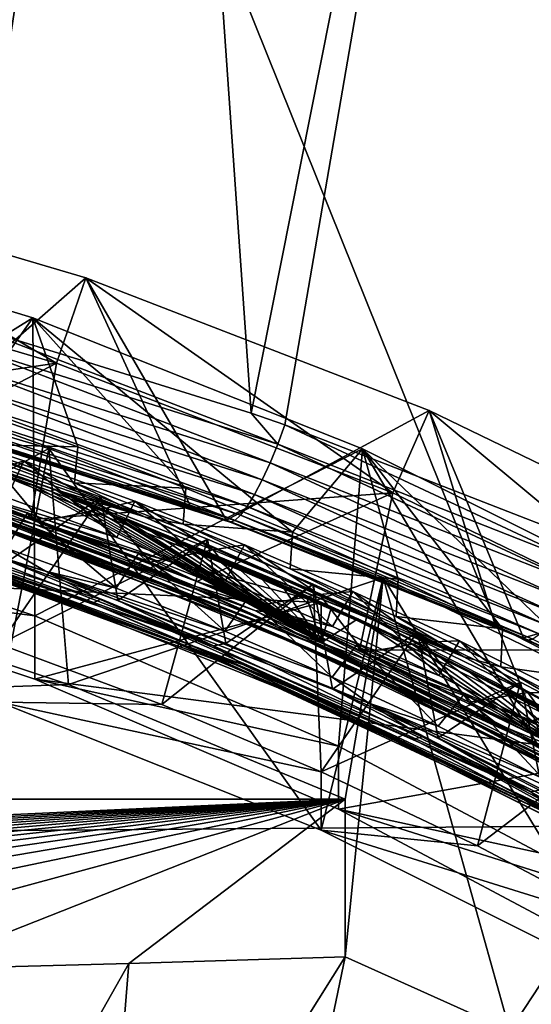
# Model space of a CAD drawing. Header units: metres. Extents: x -22 to 72, y -237 to 23.
# Tile 115 of 256: x 3.79 to 5.2, y -209.15 to -206.44. Entities that reach past the tile are written whole.
import ezdxf

# ---------------------------------------------------------------- set-up
doc = ezdxf.new("R2010")
doc.units = ezdxf.units.M
doc.layers.add('solid_509588_MEDIA_SW0001', color=7, linetype='CONTINUOUS')

msp = doc.modelspace()

# ---------------------------------------------------------------- linework, layer by layer
at = {"layer": 'solid_509588_MEDIA_SW0001'}
for points in [[(5.329314, -208.660217, 291.300934), (5.386008, -202.106949, 291.295807), (2.698091, -202.120193, 291.404541)], [(5.329314, -208.660217, 291.300934), (2.698091, -202.120193, 291.404541), (2.671906, -208.680222, 291.406006)], [(3.55385, -207.255508, 265.724792), (3.149096, -203.799026, 265.509644), (4.171074, -203.799545, 265.655548)], [(3.650437, -207.281937, 265.739868), (3.55385, -207.255508, 265.724792), (4.171074, -203.799545, 265.655548)], [(4.431461, -207.524475, 265.878174), (3.650437, -207.281937, 265.739868), (4.171074, -203.799545, 265.655548)], [(4.431461, -207.524475, 265.878174), (4.171074, -203.799545, 265.655548), (5.171579, -203.800064, 265.841888)], [(4.523809, -207.556702, 265.896423), (4.431461, -207.524475, 265.878174), (5.171579, -203.800064, 265.841888)], [(5.297684, -207.857361, 266.065155), (4.523809, -207.556702, 265.896423), (5.171579, -203.800064, 265.841888)], [(5.297684, -207.857361, 266.065155), (5.171579, -203.800064, 265.841888), (6.146574, -203.800522, 266.064026)], [(3.896178, -207.386871, 269.997955), (2.945451, -207.106598, 269.958557), (3.00716, -206.866684, 269.924835)], [(3.896178, -207.386871, 269.997955), (3.00716, -206.866684, 269.924835), (3.97701, -207.152603, 269.965027)], [(3.521342, -207.551147, 266.076355), (3.97701, -207.152603, 269.965027), (3.00716, -206.866684, 269.924835)], [(2.973155, -207.795624, 274.599609), (2.897636, -206.97934, 274.484894), (3.830708, -207.262314, 274.524658)], [(3.654307, -207.51268, 272.306885), (3.830708, -207.262314, 274.524658), (2.897636, -206.97934, 274.484894)], [(2.892816, -207.534805, 270.523651), (2.945451, -207.106598, 269.958557), (3.896178, -207.386871, 269.997955)], [(3.521342, -207.551147, 266.076355), (4.266211, -207.784576, 266.210632), (3.97701, -207.152603, 269.965027)], [(4.820611, -207.744049, 270.048157), (3.896178, -207.386871, 269.997955), (3.97701, -207.152603, 269.965027)], [(4.820611, -207.744049, 270.048157), (3.97701, -207.152603, 269.965027), (4.92114, -207.517395, 270.016296)], [(4.363371, -207.818756, 266.230164), (4.92114, -207.517395, 270.016296), (3.97701, -207.152603, 269.965027)], [(4.266211, -207.784576, 266.210632), (4.363371, -207.818756, 266.230164), (3.97701, -207.152603, 269.965027)], [(3.836325, -208.082077, 274.639893), (2.973155, -207.795624, 274.599609), (3.830708, -207.262314, 274.524658)], [(3.635144, -207.335861, 265.745819), (3.650437, -207.281937, 265.739868), (4.504622, -207.610168, 265.901276)], [(4.504622, -207.610168, 265.901276), (3.650437, -207.281937, 265.739868), (4.431461, -207.524475, 265.878174)], [(3.95436, -207.617477, 272.317017), (3.830708, -207.262314, 274.524658), (3.654307, -207.51268, 272.306885)], [(3.836325, -208.082077, 274.639893), (3.830708, -207.262314, 274.524658), (4.737251, -207.623032, 274.575378)], [(4.54523, -207.851563, 272.340637), (4.737251, -207.623032, 274.575378), (3.830708, -207.262314, 274.524658)], [(4.251401, -207.730469, 272.328278), (3.830708, -207.262314, 274.524658), (3.95436, -207.617477, 272.317017)], [(4.54523, -207.851563, 272.340637), (3.830708, -207.262314, 274.524658), (4.251401, -207.730469, 272.328278)], [(3.618164, -207.387222, 265.761932), (3.635144, -207.335861, 265.745819), (4.483455, -207.66095, 265.916473)], [(3.635144, -207.335861, 265.745819), (4.504622, -207.610168, 265.901276), (4.483455, -207.66095, 265.916473)], [(3.875131, -207.621735, 268.768677), (3.15651, -208.013351, 264.389465), (2.929892, -207.343048, 268.729523)], [(3.739367, -208.319412, 268.86673), (3.875131, -207.621735, 268.768677), (2.929892, -207.343048, 268.729523)], [(2.892816, -207.534805, 270.523651), (3.896178, -207.386871, 269.997955), (3.361807, -207.666077, 270.542114)], [(3.361807, -207.666077, 270.542114), (3.896178, -207.386871, 269.997955), (3.825076, -207.817017, 270.563324)], [(3.600839, -207.434326, 265.78775), (3.618164, -207.387222, 265.761932), (4.461839, -207.707413, 265.94162)], [(3.618164, -207.387222, 265.761932), (4.483455, -207.66095, 265.916473), (4.461839, -207.707413, 265.94162)], [(3.825076, -207.817017, 270.563324), (3.896178, -207.386871, 269.997955), (4.820611, -207.744049, 270.048157)], [(3.583781, -207.475479, 265.822388), (3.600839, -207.434326, 265.78775), (4.440558, -207.747864, 265.9758)], [(3.600839, -207.434326, 265.78775), (4.461839, -207.707413, 265.94162), (4.440558, -207.747864, 265.9758)], [(3.830662, -207.721527, 272.449921), (2.988428, -207.44722, 272.404449), (3.783425, -207.704361, 272.447205)], [(3.879277, -207.739426, 272.452728), (2.988428, -207.44722, 272.404449), (3.830662, -207.721527, 272.449921)], [(3.892654, -207.734055, 272.43103), (2.988428, -207.44722, 272.404449), (3.879277, -207.739426, 272.452728)], [(3.892654, -207.734055, 272.43103), (3.23499, -207.500717, 272.387543), (2.988428, -207.44722, 272.404449)], [(3.567595, -207.509262, 265.864624), (3.583781, -207.475479, 265.822388), (4.420382, -207.780853, 266.017792)], [(3.583781, -207.475479, 265.822388), (4.440558, -207.747864, 265.9758), (4.420382, -207.780853, 266.017792)], [(3.23499, -207.500717, 272.387543), (4.137679, -207.809189, 272.416992), (3.340115, -207.512039, 272.371704)], [(3.892654, -207.734055, 272.43103), (4.137679, -207.809189, 272.416992), (3.23499, -207.500717, 272.387543)], [(4.137679, -207.809189, 272.416992), (3.644313, -207.60968, 272.380798), (3.340115, -207.512039, 272.371704)], [(3.552854, -207.53447, 265.912903), (3.567595, -207.509262, 265.864624), (4.40204, -207.805161, 266.066071)], [(3.567595, -207.509262, 265.864624), (4.420382, -207.780853, 266.017792), (4.40204, -207.805161, 266.066071)], [(3.95436, -207.617477, 272.317017), (3.654307, -207.51268, 272.306885), (3.644313, -207.60968, 272.380798)], [(4.363371, -207.818756, 266.230164), (5.103573, -208.109009, 266.394562), (4.92114, -207.517395, 270.016296)], [(4.504622, -207.610168, 265.901276), (4.431461, -207.524475, 265.878174), (4.523809, -207.556702, 265.896423)], [(5.710917, -208.175079, 270.108734), (4.820611, -207.744049, 270.048157), (4.92114, -207.517395, 270.016296)], [(5.710917, -208.175079, 270.108734), (4.92114, -207.517395, 270.016296), (5.830291, -207.957535, 270.078156)], [(5.180281, -208.142227, 266.413086), (5.830291, -207.957535, 270.078156), (4.92114, -207.517395, 270.016296)], [(5.103573, -208.109009, 266.394562), (5.180281, -208.142227, 266.413086), (4.92114, -207.517395, 270.016296)], [(3.806177, -207.655197, 271.666931), (3.498111, -207.552368, 271.657166), (3.734239, -207.679565, 271.31424)], [(3.75968, -207.756531, 271.620728), (3.498111, -207.552368, 271.657166), (3.806177, -207.655197, 271.666931)], [(3.529721, -207.555893, 266.020782), (4.266211, -207.784576, 266.210632), (3.521342, -207.551147, 266.076355)], [(3.529721, -207.555893, 266.020782), (3.540078, -207.550201, 265.965576), (4.373428, -207.824615, 266.174316)], [(3.540078, -207.550201, 265.965576), (3.552854, -207.53447, 265.912903), (4.386198, -207.819931, 266.118896)], [(3.540078, -207.550201, 265.965576), (4.386198, -207.819931, 266.118896), (4.373428, -207.824615, 266.174316)], [(3.552854, -207.53447, 265.912903), (4.40204, -207.805161, 266.066071), (4.386198, -207.819931, 266.118896)], [(3.529721, -207.555893, 266.020782), (4.363371, -207.818756, 266.230164), (4.266211, -207.784576, 266.210632)], [(3.529721, -207.555893, 266.020782), (4.373428, -207.824615, 266.174316), (4.363371, -207.818756, 266.230164)], [(4.504622, -207.610168, 265.901276), (4.523809, -207.556702, 265.896423), (5.347335, -207.941437, 266.085999)], [(5.347335, -207.941437, 266.085999), (4.523809, -207.556702, 265.896423), (5.297684, -207.857361, 266.065155)], [(3.875131, -207.621735, 268.768677), (3.928928, -208.270584, 264.285522), (3.15651, -208.013351, 264.389465)], [(3.95436, -207.617477, 272.317017), (3.644313, -207.60968, 272.380798), (3.945756, -207.715759, 272.391022)], [(4.137679, -207.809189, 272.416992), (3.945756, -207.715759, 272.391022), (3.644313, -207.60968, 272.380798)], [(3.739367, -208.319412, 268.86673), (4.623594, -208.671249, 268.916168), (3.875131, -207.621735, 268.768677)], [(4.671865, -208.439972, 274.690186), (3.836325, -208.082077, 274.639893), (4.737251, -207.623032, 274.575378)], [(4.794254, -207.976868, 268.818573), (3.928928, -208.270584, 264.285522), (3.875131, -207.621735, 268.768677)], [(4.623594, -208.671249, 268.916168), (4.794254, -207.976868, 268.818573), (3.875131, -207.621735, 268.768677)], [(4.251401, -207.730469, 272.328278), (3.95436, -207.617477, 272.317017), (3.945756, -207.715759, 272.391022)], [(4.483455, -207.66095, 265.916473), (4.504622, -207.610168, 265.901276), (5.322049, -207.991501, 266.100098)], [(4.504622, -207.610168, 265.901276), (5.347335, -207.941437, 266.085999), (5.322049, -207.991501, 266.100098)], [(4.835661, -207.980682, 272.354156), (4.737251, -207.623032, 274.575378), (4.54523, -207.851563, 272.340637)], [(5.473752, -208.866776, 274.750153), (4.671865, -208.439972, 274.690186), (4.737251, -207.623032, 274.575378)], [(5.473752, -208.866776, 274.750153), (4.737251, -207.623032, 274.575378), (5.608309, -208.057938, 274.636475)], [(5.405383, -208.262665, 272.38443), (5.608309, -208.057938, 274.636475), (4.737251, -207.623032, 274.575378)], [(5.122561, -208.117813, 272.368744), (4.737251, -207.623032, 274.575378), (4.835661, -207.980682, 272.354156)], [(5.405383, -208.262665, 272.38443), (4.737251, -207.623032, 274.575378), (5.122561, -208.117813, 272.368744)], [(4.118718, -207.967697, 271.556122), (3.319951, -207.697571, 271.503418), (3.216867, -207.659973, 271.526855)], [(4.118718, -207.967697, 271.556122), (3.216867, -207.659973, 271.526855), (3.727605, -207.811203, 271.5672)], [(3.7646, -207.930618, 270.394287), (4.018134, -207.755371, 270.207825), (3.72156, -207.647781, 270.194946)], [(3.739433, -208.159378, 270.005524), (3.72156, -207.647781, 270.194946), (4.018134, -207.755371, 270.207825)], [(3.806177, -207.655197, 271.666931), (3.734239, -207.679565, 271.31424), (4.032227, -207.786072, 271.324615)], [(4.061749, -207.86647, 271.63147), (3.75968, -207.756531, 271.620728), (3.806177, -207.655197, 271.666931)], [(4.111725, -207.766815, 271.677887), (3.806177, -207.655197, 271.666931), (4.032227, -207.786072, 271.324615)], [(4.061749, -207.86647, 271.63147), (3.806177, -207.655197, 271.666931), (4.111725, -207.766815, 271.677887)], [(4.461839, -207.707413, 265.94162), (4.483455, -207.66095, 265.916473), (5.296232, -208.037155, 266.12442)], [(4.483455, -207.66095, 265.916473), (5.322049, -207.991501, 266.100098), (5.296232, -208.037155, 266.12442)], [(3.866007, -207.959015, 270.616638), (2.955955, -207.673553, 270.590363), (3.757845, -207.895752, 270.625427)], [(3.108109, -207.737778, 270.576172), (2.955955, -207.673553, 270.590363), (3.866007, -207.959015, 270.616638)], [(3.283455, -207.682892, 271.442932), (4.182677, -207.995544, 271.472931), (3.705375, -207.807678, 271.429413)], [(3.562934, -207.776321, 271.478668), (4.182677, -207.995544, 271.472931), (3.283455, -207.682892, 271.442932)], [(3.332145, -207.669785, 271.394958), (4.23275, -207.986526, 271.425537), (3.551944, -207.718918, 271.38269)], [(3.705375, -207.807678, 271.429413), (4.23275, -207.986526, 271.425537), (3.332145, -207.669785, 271.394958)], [(3.361807, -207.666077, 270.542114), (3.825076, -207.817017, 270.563324), (3.50819, -207.69545, 270.662231)], [(3.551944, -207.718918, 271.38269), (3.853975, -207.822327, 271.392578), (3.734239, -207.679565, 271.31424)], [(3.853975, -207.822327, 271.392578), (4.032227, -207.786072, 271.324615), (3.734239, -207.679565, 271.31424)], [(2.973061, -207.969574, 273.361786), (4.623609, -208.044983, 273.372375), (3.73938, -207.693146, 273.322937)], [(4.118718, -207.967697, 271.556122), (3.776703, -207.847733, 271.517487), (3.319951, -207.697571, 271.503418)], [(3.825076, -207.817017, 270.563324), (3.816587, -207.798721, 270.672058), (3.50819, -207.69545, 270.662231)], [(3.757845, -207.895752, 270.625427), (3.50819, -207.69545, 270.662231), (3.816587, -207.798721, 270.672058)], [(3.739433, -207.804489, 272.530731), (3.73938, -207.693146, 273.322937), (4.623609, -208.044983, 273.372375)], [(3.783425, -207.704361, 272.447205), (3.739433, -207.804489, 272.530731), (4.62363, -208.156326, 272.58017)], [(3.830662, -207.721527, 272.449921), (3.783425, -207.704361, 272.447205), (4.62363, -208.156326, 272.58017)], [(4.251401, -207.730469, 272.328278), (3.945756, -207.715759, 272.391022), (4.244021, -207.830139, 272.402405)], [(4.137679, -207.809189, 272.416992), (4.244021, -207.830139, 272.402405), (3.945756, -207.715759, 272.391022)], [(4.440558, -207.747864, 265.9758), (4.461839, -207.707413, 265.94162), (5.270844, -208.076736, 266.158081)], [(4.461839, -207.707413, 265.94162), (5.296232, -208.037155, 266.12442), (5.270844, -208.076736, 266.158081)], [(3.994477, -208.047348, 270.58136), (3.089412, -207.750488, 270.553528), (3.108109, -207.737778, 270.576172)], [(4.01672, -208.037292, 270.604309), (3.108109, -207.737778, 270.576172), (3.866007, -207.959015, 270.616638)], [(3.994477, -208.047348, 270.58136), (3.108109, -207.737778, 270.576172), (4.01672, -208.037292, 270.604309)], [(4.441181, -208.067078, 271.616638), (3.542184, -207.730484, 271.583435), (3.620607, -207.733917, 271.603668)], [(3.727605, -207.811203, 271.5672), (3.542184, -207.730484, 271.583435), (4.441181, -208.067078, 271.616638)], [(4.23275, -207.986526, 271.425537), (3.853975, -207.822327, 271.392578), (3.551944, -207.718918, 271.38269)], [(3.620607, -207.733917, 271.603668), (3.75968, -207.756531, 271.620728), (4.061749, -207.86647, 271.63147)], [(3.620607, -207.733917, 271.603668), (4.061749, -207.86647, 271.63147), (4.360423, -207.984756, 271.643372)], [(4.516311, -208.075989, 271.637665), (3.620607, -207.733917, 271.603668), (4.360423, -207.984756, 271.643372)], [(4.441181, -208.067078, 271.616638), (3.620607, -207.733917, 271.603668), (4.516311, -208.075989, 271.637665)], [(3.825076, -207.817017, 270.563324), (4.820611, -207.744049, 270.048157), (4.281628, -207.987335, 270.58725)], [(3.879277, -207.739426, 272.452728), (3.830662, -207.721527, 272.449921), (4.62363, -208.156326, 272.58017)], [(3.892654, -207.734055, 272.43103), (3.879277, -207.739426, 272.452728), (3.929264, -207.758072, 272.455658)], [(3.929264, -207.758072, 272.455658), (3.879277, -207.739426, 272.452728), (4.62363, -208.156326, 272.58017)], [(3.892654, -207.734055, 272.43103), (3.929264, -207.758072, 272.455658), (3.980621, -207.777481, 272.458679)], [(3.892654, -207.734055, 272.43103), (3.980621, -207.777481, 272.458679), (4.033493, -207.79776, 272.461823)], [(3.892654, -207.734055, 272.43103), (4.033493, -207.79776, 272.461823), (4.058784, -207.807556, 272.463348)], [(3.892654, -207.734055, 272.43103), (4.058784, -207.807556, 272.463348), (4.773835, -208.09668, 272.467926)], [(3.892654, -207.734055, 272.43103), (4.773835, -208.09668, 272.467926), (4.137679, -207.809189, 272.416992)], [(4.54523, -207.851563, 272.340637), (4.251401, -207.730469, 272.328278), (4.244021, -207.830139, 272.402405)], [(4.281628, -207.987335, 270.58725), (4.820611, -207.744049, 270.048157), (4.729764, -208.176376, 270.613831)], [(4.729764, -208.176376, 270.613831), (4.820611, -207.744049, 270.048157), (5.710917, -208.175079, 270.108734)], [(3.493322, -207.885284, 270.539429), (3.089412, -207.750488, 270.553528), (3.994477, -208.047348, 270.58136)], [(3.739433, -208.159378, 270.005524), (4.018134, -207.755371, 270.207825), (4.311734, -207.870911, 270.221802)], [(3.7646, -207.930618, 270.394287), (4.064712, -208.039978, 270.404999), (4.018134, -207.755371, 270.207825)], [(3.980621, -207.777481, 272.458679), (3.929264, -207.758072, 272.455658), (4.62363, -208.156326, 272.58017)], [(4.064712, -208.039978, 270.404999), (4.311734, -207.870911, 270.221802), (4.018134, -207.755371, 270.207825)], [(4.111725, -207.766815, 271.677887), (4.032227, -207.786072, 271.324615), (4.327184, -207.900665, 271.336121)], [(4.360423, -207.984756, 271.643372), (4.061749, -207.86647, 271.63147), (4.111725, -207.766815, 271.677887)], [(4.413424, -207.886703, 271.690002), (4.111725, -207.766815, 271.677887), (4.327184, -207.900665, 271.336121)], [(4.360423, -207.984756, 271.643372), (4.111725, -207.766815, 271.677887), (4.413424, -207.886703, 271.690002)], [(4.420382, -207.780853, 266.017792), (4.440558, -207.747864, 265.9758), (5.246829, -208.108749, 266.199829)], [(4.440558, -207.747864, 265.9758), (5.270844, -208.076736, 266.158081), (5.246829, -208.108749, 266.199829)], [(2.973061, -207.969574, 273.361786), (2.973155, -207.795624, 274.599609), (3.836325, -208.082077, 274.639893)], [(3.562934, -207.776321, 271.478668), (3.777178, -207.848587, 271.512543), (4.227187, -208.017868, 271.529266)], [(3.562934, -207.776321, 271.478668), (4.227187, -208.017868, 271.529266), (4.452226, -208.111557, 271.51178)], [(3.562934, -207.776321, 271.478668), (4.452226, -208.111557, 271.51178), (4.182677, -207.995544, 271.472931)], [(3.853975, -207.822327, 271.392578), (4.1532, -207.934174, 271.403595), (4.032227, -207.786072, 271.324615)], [(4.033493, -207.79776, 272.461823), (3.980621, -207.777481, 272.458679), (4.62363, -208.156326, 272.58017)], [(4.1532, -207.934174, 271.403595), (4.327184, -207.900665, 271.336121), (4.032227, -207.786072, 271.324615)], [(4.058784, -207.807556, 272.463348), (4.033493, -207.79776, 272.461823), (4.62363, -208.156326, 272.58017)], [(4.40204, -207.805161, 266.066071), (4.420382, -207.780853, 266.017792), (5.225077, -208.132019, 266.248077)], [(4.420382, -207.780853, 266.017792), (5.246829, -208.108749, 266.199829), (5.225077, -208.132019, 266.248077)], [(3.705375, -207.807678, 271.429413), (4.591692, -208.154465, 271.464142), (4.23275, -207.986526, 271.425537)], [(4.182677, -207.995544, 271.472931), (4.591692, -208.154465, 271.464142), (3.705375, -207.807678, 271.429413)], [(4.617937, -208.162415, 271.602448), (3.727605, -207.811203, 271.5672), (4.441181, -208.067078, 271.616638)], [(4.118718, -207.967697, 271.556122), (3.727605, -207.811203, 271.5672), (4.617937, -208.162415, 271.602448)], [(3.739433, -207.804489, 272.530731), (4.623609, -208.044983, 273.372375), (4.62363, -208.156326, 272.58017)], [(4.059942, -208.005661, 270.636169), (3.757845, -207.895752, 270.625427), (3.816587, -207.798721, 270.672058)], [(3.825076, -207.817017, 270.563324), (4.121931, -207.910583, 270.683075), (3.816587, -207.798721, 270.672058)], [(4.059942, -208.005661, 270.636169), (3.816587, -207.798721, 270.672058), (4.121931, -207.910583, 270.683075)], [(3.825076, -207.817017, 270.563324), (4.281628, -207.987335, 270.58725), (4.121931, -207.910583, 270.683075)], [(4.23275, -207.986526, 271.425537), (4.1532, -207.934174, 271.403595), (3.853975, -207.822327, 271.392578)], [(4.087848, -207.818893, 272.465088), (4.058784, -207.807556, 272.463348), (4.62363, -208.156326, 272.58017)], [(4.143709, -207.840927, 272.468475), (4.058784, -207.807556, 272.463348), (4.087848, -207.818893, 272.465088)], [(4.201236, -207.863968, 272.472015), (4.058784, -207.807556, 272.463348), (4.143709, -207.840927, 272.468475)], [(4.260368, -207.888016, 272.475677), (4.058784, -207.807556, 272.463348), (4.201236, -207.863968, 272.472015)], [(4.321157, -207.913116, 272.479492), (4.058784, -207.807556, 272.463348), (4.260368, -207.888016, 272.475677)], [(4.383775, -207.939377, 272.48349), (4.058784, -207.807556, 272.463348), (4.321157, -207.913116, 272.479492)], [(4.448131, -207.966812, 272.48764), (4.058784, -207.807556, 272.463348), (4.383775, -207.939377, 272.48349)], [(4.51431, -207.995499, 272.491943), (4.058784, -207.807556, 272.463348), (4.448131, -207.966812, 272.48764)], [(4.582495, -208.025558, 272.496429), (4.058784, -207.807556, 272.463348), (4.51431, -207.995499, 272.491943)], [(4.652564, -208.056976, 272.501129), (4.058784, -207.807556, 272.463348), (4.582495, -208.025558, 272.496429)], [(4.724642, -208.089874, 272.506042), (4.058784, -207.807556, 272.463348), (4.652564, -208.056976, 272.501129)], [(4.798916, -208.124374, 272.511139), (4.058784, -207.807556, 272.463348), (4.724642, -208.089874, 272.506042)], [(4.875233, -208.160492, 272.516479), (4.058784, -207.807556, 272.463348), (4.798916, -208.124374, 272.511139)], [(4.937922, -208.186127, 272.50235), (4.058784, -207.807556, 272.463348), (4.875233, -208.160492, 272.516479)], [(4.937922, -208.186127, 272.50235), (4.773835, -208.09668, 272.467926), (4.058784, -207.807556, 272.463348)], [(4.143709, -207.840927, 272.468475), (4.087848, -207.818893, 272.465088), (4.62363, -208.156326, 272.58017)], [(4.137679, -207.809189, 272.416992), (5.016722, -208.19426, 272.456909), (4.244021, -207.830139, 272.402405)], [(4.773835, -208.09668, 272.467926), (5.016722, -208.19426, 272.456909), (4.137679, -207.809189, 272.416992)], [(4.373428, -207.824615, 266.174316), (5.103573, -208.109009, 266.394562), (4.363371, -207.818756, 266.230164)], [(4.373428, -207.824615, 266.174316), (4.386198, -207.819931, 266.118896), (5.191483, -208.1492, 266.356842)], [(4.373428, -207.824615, 266.174316), (5.180281, -208.142227, 266.413086), (5.103573, -208.109009, 266.394562)], [(4.373428, -207.824615, 266.174316), (5.191483, -208.1492, 266.356842), (5.180281, -208.142227, 266.413086)], [(4.386198, -207.819931, 266.118896), (4.40204, -207.805161, 266.066071), (5.206397, -208.145676, 266.301086)], [(4.386198, -207.819931, 266.118896), (5.206397, -208.145676, 266.301086), (5.191483, -208.1492, 266.356842)], [(4.40204, -207.805161, 266.066071), (5.225077, -208.132019, 266.248077), (5.206397, -208.145676, 266.301086)], [(3.429124, -207.839752, 270.402496), (4.327541, -208.164734, 270.434204), (3.461822, -207.829727, 270.384766)], [(3.517261, -207.884659, 270.428253), (4.327541, -208.164734, 270.434204), (3.429124, -207.839752, 270.402496)], [(4.327541, -208.164734, 270.434204), (3.7646, -207.930618, 270.394287), (3.461822, -207.829727, 270.384766)], [(3.776703, -207.847733, 271.517487), (4.669185, -208.205048, 271.553497), (3.777178, -207.848587, 271.512543)], [(4.118718, -207.967697, 271.556122), (4.669185, -208.205048, 271.553497), (3.776703, -207.847733, 271.517487)], [(4.669185, -208.205048, 271.553497), (4.227187, -208.017868, 271.529266), (3.777178, -207.848587, 271.512543)], [(4.201236, -207.863968, 272.472015), (4.143709, -207.840927, 272.468475), (4.62363, -208.156326, 272.58017)], [(4.54523, -207.851563, 272.340637), (4.244021, -207.830139, 272.402405), (4.538933, -207.952774, 272.414948)], [(5.016722, -208.19426, 272.456909), (4.538933, -207.952774, 272.414948), (4.244021, -207.830139, 272.402405)], [(4.835661, -207.980682, 272.354156), (4.54523, -207.851563, 272.340637), (4.538933, -207.952774, 272.414948)], [(3.409506, -207.861572, 270.451263), (4.305917, -208.184937, 270.482697), (3.517261, -207.884659, 270.428253)], [(3.476717, -207.888107, 270.480804), (4.305917, -208.184937, 270.482697), (3.409506, -207.861572, 270.451263)], [(4.18542, -208.32605, 270.028961), (3.739433, -208.159378, 270.005524), (4.311734, -207.870911, 270.221802)], [(4.064712, -208.039978, 270.404999), (4.361691, -208.157654, 270.416809), (4.311734, -207.870911, 270.221802)], [(4.18542, -208.32605, 270.028961), (4.311734, -207.870911, 270.221802), (4.602093, -207.994308, 270.236877)], [(4.260368, -207.888016, 272.475677), (4.201236, -207.863968, 272.472015), (4.62363, -208.156326, 272.58017)], [(4.361691, -208.157654, 270.416809), (4.602093, -207.994308, 270.236877), (4.311734, -207.870911, 270.221802)], [(3.476717, -207.888107, 270.480804), (4.368098, -208.216034, 270.512939), (4.305917, -208.184937, 270.482697)], [(4.221611, -208.155518, 270.533813), (4.368098, -208.216034, 270.512939), (3.476717, -207.888107, 270.480804)], [(3.771615, -207.986496, 270.517151), (4.221611, -208.155518, 270.533813), (3.476717, -207.888107, 270.480804)], [(4.388958, -208.216553, 270.57193), (3.493322, -207.885284, 270.539429), (3.994477, -208.047348, 270.58136)], [(3.773707, -207.986542, 270.522156), (3.493322, -207.885284, 270.539429), (4.388958, -208.216553, 270.57193)], [(3.517261, -207.884659, 270.428253), (4.408314, -208.21553, 270.460785), (4.327541, -208.164734, 270.434204)], [(4.305917, -208.184937, 270.482697), (4.408314, -208.21553, 270.460785), (3.517261, -207.884659, 270.428253)], [(3.866007, -207.959015, 270.616638), (3.757845, -207.895752, 270.625427), (4.059942, -208.005661, 270.636169)], [(4.1532, -207.934174, 271.403595), (4.44924, -208.054321, 271.415771), (4.327184, -207.900665, 271.336121)], [(4.321157, -207.913116, 272.479492), (4.260368, -207.888016, 272.475677), (4.62363, -208.156326, 272.58017)], [(4.413424, -207.886703, 271.690002), (4.327184, -207.900665, 271.336121), (4.619117, -208.023376, 271.348755)], [(4.44924, -208.054321, 271.415771), (4.619117, -208.023376, 271.348755), (4.327184, -207.900665, 271.336121)], [(4.655546, -208.111298, 271.656433), (4.360423, -207.984756, 271.643372), (4.413424, -207.886703, 271.690002)], [(4.71135, -208.014893, 271.703278), (4.413424, -207.886703, 271.690002), (4.619117, -208.023376, 271.348755)], [(4.655546, -208.111298, 271.656433), (4.413424, -207.886703, 271.690002), (4.71135, -208.014893, 271.703278)], [(4.327541, -208.164734, 270.434204), (4.064712, -208.039978, 270.404999), (3.7646, -207.930618, 270.394287)], [(4.358604, -208.123871, 270.648071), (4.059942, -208.005661, 270.636169), (4.121931, -207.910583, 270.683075)], [(4.281628, -207.987335, 270.58725), (4.423975, -208.030945, 270.695251), (4.121931, -207.910583, 270.683075)], [(4.358604, -208.123871, 270.648071), (4.121931, -207.910583, 270.683075), (4.423975, -208.030945, 270.695251)], [(4.383775, -207.939377, 272.48349), (4.321157, -207.913116, 272.479492), (4.62363, -208.156326, 272.58017)], [(3.866007, -207.959015, 270.616638), (4.059942, -208.005661, 270.636169), (4.358604, -208.123871, 270.648071)], [(3.866007, -207.959015, 270.616638), (4.358604, -208.123871, 270.648071), (4.653731, -208.250351, 270.661102)], [(4.755115, -208.32196, 270.653473), (3.866007, -207.959015, 270.616638), (4.653731, -208.250351, 270.661102)], [(4.01672, -208.037292, 270.604309), (3.866007, -207.959015, 270.616638), (4.755115, -208.32196, 270.653473)], [(4.23275, -207.986526, 271.425537), (4.44924, -208.054321, 271.415771), (4.1532, -207.934174, 271.403595)], [(4.448131, -207.966812, 272.48764), (4.383775, -207.939377, 272.48349), (4.62363, -208.156326, 272.58017)], [(4.835661, -207.980682, 272.354156), (4.538933, -207.952774, 272.414948), (4.830355, -208.083588, 272.428589)], [(5.016722, -208.19426, 272.456909), (4.830355, -208.083588, 272.428589), (4.538933, -207.952774, 272.414948)], [(5.180281, -208.142227, 266.413086), (5.925192, -208.497604, 266.608337), (5.830291, -207.957535, 270.078156)], [(2.973061, -207.969574, 273.361786), (3.836325, -208.082077, 274.639893), (3.836412, -208.256073, 273.402039)], [(2.973061, -207.969574, 273.361786), (3.836412, -208.256073, 273.402039), (4.623609, -208.044983, 273.372375)], [(3.771615, -207.986496, 270.517151), (3.773707, -207.986542, 270.522156), (4.221611, -208.155518, 270.533813)], [(4.6663, -208.343628, 270.558136), (3.773707, -207.986542, 270.522156), (4.388958, -208.216553, 270.57193)], [(4.221611, -208.155518, 270.533813), (3.773707, -207.986542, 270.522156), (4.6663, -208.343628, 270.558136)], [(4.794254, -207.976868, 268.818573), (4.689734, -208.586166, 264.15802), (3.928928, -208.270584, 264.285522)], [(4.996924, -208.352127, 271.595917), (4.669185, -208.205048, 271.553497), (4.118718, -207.967697, 271.556122)], [(4.996924, -208.352127, 271.595917), (4.118718, -207.967697, 271.556122), (4.617937, -208.162415, 271.602448)], [(4.23275, -207.986526, 271.425537), (5.108712, -208.379608, 271.466553), (4.44924, -208.054321, 271.415771)], [(4.591692, -208.154465, 271.464142), (5.108712, -208.379608, 271.466553), (4.23275, -207.986526, 271.425537)], [(4.281628, -207.987335, 270.58725), (4.729764, -208.176376, 270.613831), (4.423975, -208.030945, 270.695251)], [(4.516311, -208.075989, 271.637665), (4.360423, -207.984756, 271.643372), (4.655546, -208.111298, 271.656433)], [(4.51431, -207.995499, 272.491943), (4.448131, -207.966812, 272.48764), (4.62363, -208.156326, 272.58017)], [(4.623594, -208.671249, 268.916168), (5.474358, -209.096039, 268.975861), (4.794254, -207.976868, 268.818573)], [(4.689734, -209.019806, 261.07251), (4.689734, -208.586166, 264.15802), (4.794254, -207.976868, 268.818573)], [(4.689734, -209.019806, 261.07251), (4.794254, -207.976868, 268.818573), (5.142981, -209.222763, 261.101044)], [(5.474358, -209.096039, 268.975861), (5.680336, -208.405838, 268.878876), (4.794254, -207.976868, 268.818573)], [(5.142981, -209.222763, 261.101044), (4.794254, -207.976868, 268.818573), (5.680336, -208.405838, 268.878876)], [(5.122561, -208.117813, 272.368744), (4.835661, -207.980682, 272.354156), (4.830355, -208.083588, 272.428589)], [(-4.689734, -208.586166, 264.15802), (3.15651, -208.013351, 264.389465), (3.928928, -208.270584, 264.285522)], [(4.182677, -207.995544, 271.472931), (5.057703, -208.384491, 271.513367), (4.591692, -208.154465, 271.464142)], [(4.452226, -208.111557, 271.51178), (5.057703, -208.384491, 271.513367), (4.182677, -207.995544, 271.472931)], [(4.62363, -208.511215, 270.054993), (4.18542, -208.32605, 270.028961), (4.602093, -207.994308, 270.236877)], [(4.361691, -208.157654, 270.416809), (4.65538, -208.283615, 270.42981), (4.602093, -207.994308, 270.236877)], [(4.582495, -208.025558, 272.496429), (4.51431, -207.995499, 272.491943), (4.62363, -208.156326, 272.58017)], [(4.65538, -208.283615, 270.42981), (4.889057, -208.125504, 270.253021), (4.602093, -207.994308, 270.236877)], [(4.62363, -208.511215, 270.054993), (4.602093, -207.994308, 270.236877), (4.889057, -208.125504, 270.253021)], [(4.71135, -208.014893, 271.703278), (4.619117, -208.023376, 271.348755), (4.90771, -208.154083, 271.362488)], [(4.947089, -208.246094, 271.670624), (4.655546, -208.111298, 271.656433), (4.71135, -208.014893, 271.703278)], [(5.004808, -208.151001, 271.717682), (4.71135, -208.014893, 271.703278), (4.90771, -208.154083, 271.362488)], [(4.947089, -208.246094, 271.670624), (4.71135, -208.014893, 271.703278), (5.004808, -208.151001, 271.717682)], [(4.877208, -208.421249, 270.61969), (3.994477, -208.047348, 270.58136), (4.01672, -208.037292, 270.604309)], [(4.902655, -208.414352, 270.643066), (4.01672, -208.037292, 270.604309), (4.755115, -208.32196, 270.653473)], [(4.877208, -208.421249, 270.61969), (4.01672, -208.037292, 270.604309), (4.902655, -208.414352, 270.643066)], [(4.327541, -208.164734, 270.434204), (4.361691, -208.157654, 270.416809), (4.064712, -208.039978, 270.404999)], [(4.669185, -208.205048, 271.553497), (4.669766, -208.206009, 271.548553), (4.227187, -208.017868, 271.529266)], [(4.452226, -208.111557, 271.51178), (4.227187, -208.017868, 271.529266), (4.669766, -208.206009, 271.548553)], [(4.653731, -208.250351, 270.661102), (4.358604, -208.123871, 270.648071), (4.423975, -208.030945, 270.695251)], [(4.729764, -208.176376, 270.613831), (4.722479, -208.159729, 270.708588), (4.423975, -208.030945, 270.695251)], [(4.653731, -208.250351, 270.661102), (4.423975, -208.030945, 270.695251), (4.722479, -208.159729, 270.708588)], [(4.44924, -208.054321, 271.415771), (4.741897, -208.182724, 271.429108), (4.619117, -208.023376, 271.348755)], [(4.652564, -208.056976, 272.501129), (4.582495, -208.025558, 272.496429), (4.62363, -208.156326, 272.58017)], [(4.741897, -208.182724, 271.429108), (4.90771, -208.154083, 271.362488), (4.619117, -208.023376, 271.348755)], [(3.836412, -208.256073, 273.402039), (5.474375, -208.469772, 273.432068), (4.623609, -208.044983, 273.372375)], [(4.388958, -208.216553, 270.57193), (3.994477, -208.047348, 270.58136), (4.877208, -208.421249, 270.61969)], [(5.312975, -208.480103, 271.660339), (4.441181, -208.067078, 271.616638), (4.516311, -208.075989, 271.637665)], [(4.617937, -208.162415, 271.602448), (4.441181, -208.067078, 271.616638), (5.312975, -208.480103, 271.660339)], [(5.108712, -208.379608, 271.466553), (4.741897, -208.182724, 271.429108), (4.44924, -208.054321, 271.415771)], [(4.62363, -208.156326, 272.58017), (4.623609, -208.044983, 273.372375), (5.474375, -208.469772, 273.432068)], [(4.724642, -208.089874, 272.506042), (4.652564, -208.056976, 272.501129), (4.62363, -208.156326, 272.58017)], [(3.836412, -208.256073, 273.402039), (3.836325, -208.082077, 274.639893), (4.671865, -208.439972, 274.690186)], [(4.516311, -208.075989, 271.637665), (4.655546, -208.111298, 271.656433), (4.947089, -208.246094, 271.670624)], [(4.516311, -208.075989, 271.637665), (4.947089, -208.246094, 271.670624), (5.234551, -208.388901, 271.685913)], [(5.384209, -208.493881, 271.682098), (4.516311, -208.075989, 271.637665), (5.234551, -208.388901, 271.685913)], [(5.312975, -208.480103, 271.660339), (4.516311, -208.075989, 271.637665), (5.384209, -208.493881, 271.682098)], [(4.724642, -208.089874, 272.506042), (4.62363, -208.156326, 272.58017), (5.474372, -208.581085, 272.639862)], [(4.798916, -208.124374, 272.511139), (4.724642, -208.089874, 272.506042), (5.474372, -208.581085, 272.639862)], [(5.122561, -208.117813, 272.368744), (4.830355, -208.083588, 272.428589), (5.117802, -208.222366, 272.44339)], [(5.016722, -208.19426, 272.456909), (5.117802, -208.222366, 272.44339), (4.830355, -208.083588, 272.428589)], [(4.452226, -208.111557, 271.51178), (4.669766, -208.206009, 271.548553), (5.314597, -208.521774, 271.555206)], [(4.452226, -208.111557, 271.51178), (5.314597, -208.521774, 271.555206), (5.057703, -208.384491, 271.513367)], [(4.773835, -208.09668, 272.467926), (5.624697, -208.533035, 272.515015), (5.016722, -208.19426, 272.456909)], [(4.937922, -208.186127, 272.50235), (5.624697, -208.533035, 272.515015), (4.773835, -208.09668, 272.467926)], [(5.405383, -208.262665, 272.38443), (5.122561, -208.117813, 272.368744), (5.117802, -208.222366, 272.44339)], [(4.62363, -208.511215, 270.054993), (4.889057, -208.125504, 270.253021), (5.172271, -208.264328, 270.270264)], [(4.65538, -208.283615, 270.42981), (4.945378, -208.417679, 270.443909), (4.889057, -208.125504, 270.253021)], [(4.875233, -208.160492, 272.516479), (4.798916, -208.124374, 272.511139), (5.474372, -208.581085, 272.639862)], [(4.945378, -208.417679, 270.443909), (5.172271, -208.264328, 270.270264), (4.889057, -208.125504, 270.253021)], [(5.191483, -208.1492, 266.356842), (5.925192, -208.497604, 266.608337), (5.180281, -208.142227, 266.413086)], [(5.191483, -208.1492, 266.356842), (5.206397, -208.145676, 266.301086), (5.980057, -208.528061, 266.563538)], [(5.191483, -208.1492, 266.356842), (5.968151, -208.520004, 266.620361), (5.925192, -208.497604, 266.608337)], [(5.191483, -208.1492, 266.356842), (5.980057, -208.528061, 266.563538), (5.968151, -208.520004, 266.620361)], [(4.18542, -208.32605, 270.028961), (3.739367, -208.319412, 268.86673), (3.739433, -208.159378, 270.005524)], [(4.221611, -208.155518, 270.533813), (4.6663, -208.343628, 270.558136), (4.664162, -208.343353, 270.55307)], [(4.221611, -208.155518, 270.533813), (4.664162, -208.343353, 270.55307), (4.368098, -208.216034, 270.512939)], [(4.327541, -208.164734, 270.434204), (5.20031, -208.565796, 270.476318), (4.361691, -208.157654, 270.416809)], [(4.408314, -208.21553, 270.460785), (5.20031, -208.565796, 270.476318), (4.327541, -208.164734, 270.434204)], [(5.20031, -208.565796, 270.476318), (4.65538, -208.283615, 270.42981), (4.361691, -208.157654, 270.416809)], [(4.591692, -208.154465, 271.464142), (5.449699, -208.575714, 271.509125), (5.108712, -208.379608, 271.466553)], [(5.057703, -208.384491, 271.513367), (5.449699, -208.575714, 271.509125), (4.591692, -208.154465, 271.464142)], [(5.479259, -208.588867, 271.648041), (4.617937, -208.162415, 271.602448), (5.312975, -208.480103, 271.660339)], [(4.996924, -208.352127, 271.595917), (4.617937, -208.162415, 271.602448), (5.479259, -208.588867, 271.648041)], [(4.62363, -208.156326, 272.58017), (5.474375, -208.469772, 273.432068), (5.474372, -208.581085, 272.639862)], [(4.945261, -208.385086, 270.675293), (4.653731, -208.250351, 270.661102), (4.722479, -208.159729, 270.708588)], [(4.729764, -208.176376, 270.613831), (5.017203, -208.296844, 270.723083), (4.722479, -208.159729, 270.708588)], [(4.945261, -208.385086, 270.675293), (4.722479, -208.159729, 270.708588), (5.017203, -208.296844, 270.723083)], [(4.729764, -208.176376, 270.613831), (5.710917, -208.175079, 270.108734), (5.169169, -208.383896, 270.642975)], [(4.729764, -208.176376, 270.613831), (5.169169, -208.383896, 270.642975), (5.017203, -208.296844, 270.723083)], [(4.741897, -208.182724, 271.429108), (5.03073, -208.319153, 271.443542), (4.90771, -208.154083, 271.362488)], [(4.953764, -208.198349, 272.522064), (4.875233, -208.160492, 272.516479), (5.474372, -208.581085, 272.639862)], [(4.937922, -208.186127, 272.50235), (4.875233, -208.160492, 272.516479), (4.953764, -208.198349, 272.522064)], [(5.004808, -208.151001, 271.717682), (4.90771, -208.154083, 271.362488), (5.19258, -208.292633, 271.377289)], [(5.03073, -208.319153, 271.443542), (5.19258, -208.292633, 271.377289), (4.90771, -208.154083, 271.362488)], [(5.234551, -208.388901, 271.685913), (4.947089, -208.246094, 271.670624), (5.004808, -208.151001, 271.717682)], [(5.29104, -208.293564, 271.733002), (5.004808, -208.151001, 271.717682), (5.19258, -208.292633, 271.377289)], [(5.234551, -208.388901, 271.685913), (5.004808, -208.151001, 271.717682), (5.29104, -208.293564, 271.733002)], [(5.169169, -208.383896, 270.642975), (5.710917, -208.175079, 270.108734), (5.599806, -208.60994, 270.674744)], [(4.305917, -208.184937, 270.482697), (5.17683, -208.584274, 270.524597), (4.408314, -208.21553, 270.460785)], [(4.368098, -208.216034, 270.512939), (5.17683, -208.584274, 270.524597), (4.305917, -208.184937, 270.482697)], [(5.108712, -208.379608, 271.466553), (5.03073, -208.319153, 271.443542), (4.741897, -208.182724, 271.429108)], [(4.937922, -208.186127, 272.50235), (4.953764, -208.198349, 272.522064), (5.034694, -208.238129, 272.527893)], [(4.937922, -208.186127, 272.50235), (5.034694, -208.238129, 272.527893), (5.117842, -208.2798, 272.533997)], [(4.937922, -208.186127, 272.50235), (5.117842, -208.2798, 272.533997), (5.203429, -208.323563, 272.540375)], [(4.937922, -208.186127, 272.50235), (5.203429, -208.323563, 272.540375), (5.29163, -208.369583, 272.547089)], [(4.937922, -208.186127, 272.50235), (5.29163, -208.369583, 272.547089), (5.38224, -208.417877, 272.554077)], [(4.937922, -208.186127, 272.50235), (5.38224, -208.417877, 272.554077), (5.395204, -208.424866, 272.555084)], [(4.937922, -208.186127, 272.50235), (5.395204, -208.424866, 272.555084), (5.784397, -208.638229, 272.551575)], [(4.937922, -208.186127, 272.50235), (5.784397, -208.638229, 272.551575), (5.624697, -208.533035, 272.515015)], [(5.034694, -208.238129, 272.527893), (4.953764, -208.198349, 272.522064), (5.474372, -208.581085, 272.639862)], [(5.016722, -208.19426, 272.456909), (5.862488, -208.652802, 272.507019), (5.117802, -208.222366, 272.44339)], [(5.624697, -208.533035, 272.515015), (5.862488, -208.652802, 272.507019), (5.016722, -208.19426, 272.456909)], [(4.368098, -208.216034, 270.512939), (5.23346, -208.619217, 270.555389), (5.17683, -208.584274, 270.524597)], [(4.664162, -208.343353, 270.55307), (5.23346, -208.619217, 270.555389), (4.368098, -208.216034, 270.512939)], [(5.258072, -208.62381, 270.614868), (4.388958, -208.216553, 270.57193), (4.877208, -208.421249, 270.61969)], [(4.6663, -208.343628, 270.558136), (4.388958, -208.216553, 270.57193), (5.258072, -208.62381, 270.614868)], [(4.408314, -208.21553, 270.460785), (5.273038, -208.621475, 270.503662), (5.20031, -208.565796, 270.476318)], [(5.17683, -208.584274, 270.524597), (5.273038, -208.621475, 270.503662), (4.408314, -208.21553, 270.460785)], [(4.669185, -208.205048, 271.553497), (5.528774, -208.636505, 271.599762), (4.669766, -208.206009, 271.548553)], [(4.996924, -208.352127, 271.595917), (5.528774, -208.636505, 271.599762), (4.669185, -208.205048, 271.553497)], [(5.528774, -208.636505, 271.599762), (5.529319, -208.637497, 271.594849), (4.669766, -208.206009, 271.548553)], [(5.314597, -208.521774, 271.555206), (4.669766, -208.206009, 271.548553), (5.529319, -208.637497, 271.594849)], [(5.405383, -208.262665, 272.38443), (5.117802, -208.222366, 272.44339), (5.40123, -208.369034, 272.459259)], [(5.862488, -208.652802, 272.507019), (5.40123, -208.369034, 272.459259), (5.117802, -208.222366, 272.44339)], [(3.836412, -208.256073, 273.402039), (4.671865, -208.439972, 274.690186), (4.671783, -208.613907, 273.452332)], [(3.836412, -208.256073, 273.402039), (4.671783, -208.613907, 273.452332), (5.474375, -208.469772, 273.432068)], [(4.755115, -208.32196, 270.653473), (4.653731, -208.250351, 270.661102), (4.945261, -208.385086, 270.675293)], [(5.117842, -208.2798, 272.533997), (5.034694, -208.238129, 272.527893), (5.474372, -208.581085, 272.639862)], [(-4.689734, -208.586166, 264.15802), (3.928928, -208.270584, 264.285522), (4.689734, -208.586166, 264.15802)], [(5.053437, -208.7146, 270.083557), (4.62363, -208.511215, 270.054993), (5.172271, -208.264328, 270.270264)], [(5.20031, -208.565796, 270.476318), (4.945378, -208.417679, 270.443909), (4.65538, -208.283615, 270.42981)], [(4.945378, -208.417679, 270.443909), (5.231425, -208.559692, 270.459137), (5.172271, -208.264328, 270.270264)], [(5.053437, -208.7146, 270.083557), (5.172271, -208.264328, 270.270264), (5.451401, -208.410599, 270.288513)], [(5.203429, -208.323563, 272.540375), (5.117842, -208.2798, 272.533997), (5.474372, -208.581085, 272.639862)], [(5.231425, -208.559692, 270.459137), (5.451401, -208.410599, 270.288513), (5.172271, -208.264328, 270.270264)], [(5.232687, -208.527802, 270.690613), (4.945261, -208.385086, 270.675293), (5.017203, -208.296844, 270.723083)], [(5.169169, -208.383896, 270.642975), (5.307912, -208.442139, 270.738739), (5.017203, -208.296844, 270.723083)], [(5.232687, -208.527802, 270.690613), (5.017203, -208.296844, 270.723083), (5.307912, -208.442139, 270.738739)], [(5.03073, -208.319153, 271.443542), (5.315561, -208.463516, 271.459106), (5.19258, -208.292633, 271.377289)], [(5.29104, -208.293564, 271.733002), (5.19258, -208.292633, 271.377289), (5.473398, -208.438843, 271.393188)], [(5.315561, -208.463516, 271.459106), (5.473398, -208.438843, 271.393188), (5.19258, -208.292633, 271.377289)], [(4.62363, -208.511215, 270.054993), (4.623594, -208.671249, 268.916168), (3.739367, -208.319412, 268.86673)], [(4.62363, -208.511215, 270.054993), (3.739367, -208.319412, 268.86673), (4.18542, -208.32605, 270.028961)], [(4.755115, -208.32196, 270.653473), (4.945261, -208.385086, 270.675293), (5.232687, -208.527802, 270.690613)], [(4.755115, -208.32196, 270.653473), (5.232687, -208.527802, 270.690613), (5.51597, -208.678513, 270.707001)], [(5.613766, -208.759827, 270.700684), (4.755115, -208.32196, 270.653473), (5.51597, -208.678513, 270.707001)], [(4.902655, -208.414352, 270.643066), (4.755115, -208.32196, 270.653473), (5.613766, -208.759827, 270.700684)], [(5.108712, -208.379608, 271.466553), (5.315561, -208.463516, 271.459106), (5.03073, -208.319153, 271.443542)], [(4.664162, -208.343353, 270.55307), (4.6663, -208.343628, 270.558136), (5.523386, -208.774063, 270.599274)], [(4.664162, -208.343353, 270.55307), (5.523386, -208.774063, 270.599274), (5.23346, -208.619217, 270.555389)], [(5.525637, -208.774628, 270.60437), (4.6663, -208.343628, 270.558136), (5.258072, -208.62381, 270.614868)], [(5.523386, -208.774063, 270.599274), (4.6663, -208.343628, 270.558136), (5.525637, -208.774628, 270.60437)], [(5.841818, -208.810181, 271.645935), (5.528774, -208.636505, 271.599762), (4.996924, -208.352127, 271.595917)], [(5.841818, -208.810181, 271.645935), (4.996924, -208.352127, 271.595917), (5.479259, -208.588867, 271.648041)], [(5.057703, -208.384491, 271.513367), (5.89889, -208.846512, 271.563965), (5.449699, -208.575714, 271.509125)], [(5.314597, -208.521774, 271.555206), (5.89889, -208.846512, 271.563965), (5.057703, -208.384491, 271.513367)], [(5.108712, -208.379608, 271.466553), (5.95035, -208.845764, 271.517731), (5.315561, -208.463516, 271.459106)], [(5.449699, -208.575714, 271.509125), (5.95035, -208.845764, 271.517731), (5.108712, -208.379608, 271.466553)], [(5.169169, -208.383896, 270.642975), (5.599806, -208.60994, 270.674744), (5.307912, -208.442139, 270.738739)], [(5.728017, -208.869324, 270.668335), (4.877208, -208.421249, 270.61969), (4.902655, -208.414352, 270.643066)], [(5.756213, -208.866074, 270.692169), (4.902655, -208.414352, 270.643066), (5.613766, -208.759827, 270.700684)], [(5.728017, -208.869324, 270.668335), (4.902655, -208.414352, 270.643066), (5.756213, -208.866074, 270.692169)], [(5.20031, -208.565796, 270.476318), (5.231425, -208.559692, 270.459137), (4.945378, -208.417679, 270.443909)], [(5.474372, -208.935974, 270.114685), (5.053437, -208.7146, 270.083557), (5.451401, -208.410599, 270.288513)], [(5.142981, -209.222763, 261.101044), (5.680336, -208.405838, 268.878876), (5.587245, -209.444214, 261.132172)], [(4.671783, -208.613907, 273.452332), (4.671865, -208.439972, 274.690186), (5.473752, -208.866776, 274.750153)], [(5.258072, -208.62381, 270.614868), (4.877208, -208.421249, 270.61969), (5.728017, -208.869324, 270.668335)], [(4.671783, -208.613907, 273.452332), (6.285766, -208.964493, 273.501617), (5.474375, -208.469772, 273.432068)], [(5.053437, -208.7146, 270.083557), (4.623594, -208.671249, 268.916168), (4.62363, -208.511215, 270.054993)], [(5.20031, -208.565796, 270.476318), (6.037715, -209.03949, 270.528564), (5.231425, -208.559692, 270.459137)], [(5.273038, -208.621475, 270.503662), (6.037715, -209.03949, 270.528564), (5.20031, -208.565796, 270.476318)], [(4.689734, -208.586166, 264.15802), (-4.095118, -209.037567, 260.946198), (-4.689734, -209.019806, 261.07251)], [(-4.689734, -208.586166, 264.15802), (4.689734, -208.586166, 264.15802), (-4.689734, -209.019806, 261.07251)], [(4.689734, -208.586166, 264.15802), (-3.505284, -209.053055, 260.835907), (-4.095118, -209.037567, 260.946198)], [(4.689734, -208.586166, 264.15802), (-2.919018, -209.066284, 260.741821), (-3.505284, -209.053055, 260.835907)], [(4.689734, -208.586166, 264.15802), (-2.33481, -209.077209, 260.664063), (-2.919018, -209.066284, 260.741821)], [(4.689734, -208.586166, 264.15802), (-1.751137, -209.085785, 260.602997), (-2.33481, -209.077209, 260.664063)], [(4.689734, -208.586166, 264.15802), (-1.167629, -209.091965, 260.559082), (-1.751137, -209.085785, 260.602997)], [(4.689734, -208.586166, 264.15802), (-0.583984, -209.095688, 260.532532), (-1.167629, -209.091965, 260.559082)], [(4.689734, -208.586166, 264.15802), (0, -209.096939, 260.523651), (-0.583984, -209.095688, 260.532532)], [(0.583996, -209.095688, 260.532532), (0, -209.096939, 260.523651), (4.689734, -208.586166, 264.15802)], [(0.583996, -209.095688, 260.532532), (4.689734, -208.586166, 264.15802), (1.16765, -209.091965, 260.559082)], [(1.16765, -209.091965, 260.559082), (4.689734, -208.586166, 264.15802), (1.751163, -209.085785, 260.602997)], [(1.751163, -209.085785, 260.602997), (4.689734, -208.586166, 264.15802), (2.334841, -209.077209, 260.664063)], [(2.334841, -209.077209, 260.664063), (4.689734, -208.586166, 264.15802), (2.919046, -209.066284, 260.741821)], [(2.919046, -209.066284, 260.741821), (4.689734, -208.586166, 264.15802), (3.505303, -209.053055, 260.835907)], [(3.505303, -209.053055, 260.835907), (4.689734, -208.586166, 264.15802), (4.095126, -209.037567, 260.946198)], [(4.095126, -209.037567, 260.946198), (4.689734, -208.586166, 264.15802), (4.689734, -209.019806, 261.07251)], [(5.17683, -208.584274, 270.524597), (6.012547, -209.056122, 270.576569), (5.273038, -208.621475, 270.503662)], [(5.23346, -208.619217, 270.555389), (6.012547, -209.056122, 270.576569), (5.17683, -208.584274, 270.524597)], [(4.671783, -208.613907, 273.452332), (5.473752, -208.866776, 274.750153), (5.473838, -209.040787, 273.512329)], [(4.671783, -208.613907, 273.452332), (5.473838, -209.040787, 273.512329), (6.285766, -208.964493, 273.501617)], [(5.260541, -215.213409, 291.306427), (5.329314, -208.660217, 291.300934), (2.671906, -208.680222, 291.406006)], [(5.260541, -215.213409, 291.306427), (2.671906, -208.680222, 291.406006), (2.638489, -215.240234, 291.407562)], [(5.474372, -208.935974, 270.114685), (5.474358, -209.096039, 268.975861), (4.623594, -208.671249, 268.916168)], [(5.474372, -208.935974, 270.114685), (4.623594, -208.671249, 268.916168), (5.053437, -208.7146, 270.083557)], [(3.581081, -209.945877, 260.51178), (3.505303, -209.053055, 260.835907), (4.095126, -209.037567, 260.946198)], [(4.008361, -210.10556, 260.53421), (3.581081, -209.945877, 260.51178), (4.095126, -209.037567, 260.946198)], [(4.008361, -210.10556, 260.53421), (4.095126, -209.037567, 260.946198), (4.689734, -209.019806, 261.07251)], [(4.427948, -210.282852, 260.559143), (4.008361, -210.10556, 260.53421), (4.689734, -209.019806, 261.07251)], [(4.427948, -210.282852, 260.559143), (4.689734, -209.019806, 261.07251), (5.142981, -209.222763, 261.101044)]]:
    msp.add_3dface(points, dxfattribs=at)

doc.saveas('drawing.dxf')
